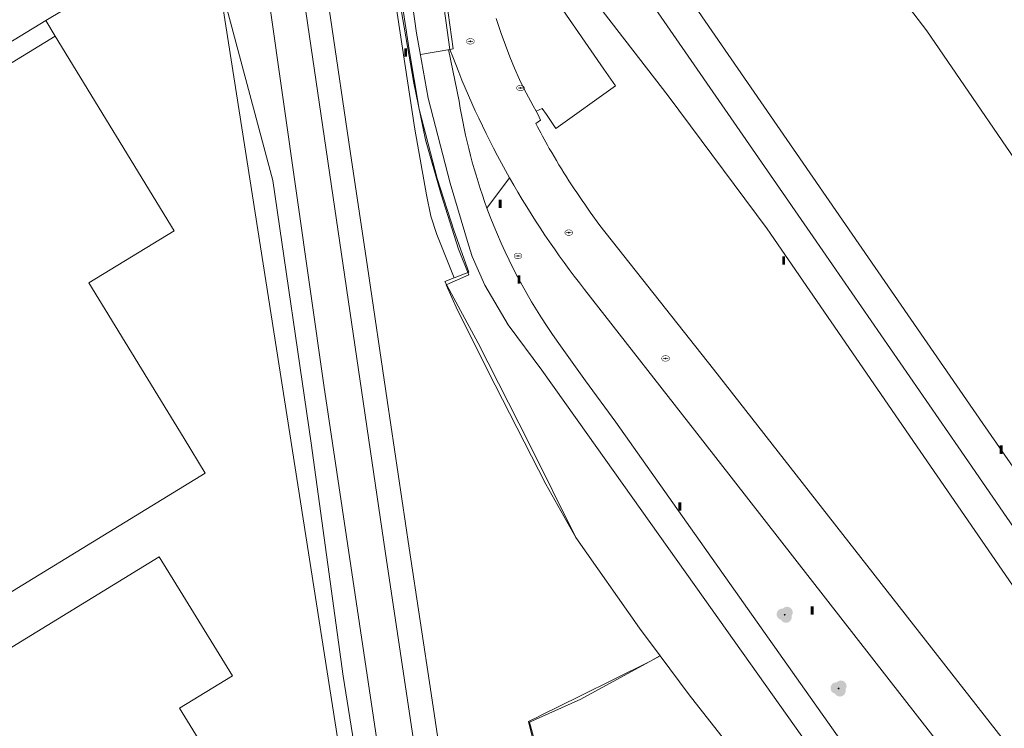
# Model space of a CAD drawing. Header units: metres. Extents: x 207155 to 208055, y 377332 to 379032.
# Tile 17 of 59: x 207554 to 207658, y 377791 to 377866. Entities that reach past the tile are written whole.
import ezdxf

# ---------------------------------------------------------------- set-up
doc = ezdxf.new("R2010")
doc.units = ezdxf.units.M
for name, color, linetype, lineweight in [('GB', 1, 'Continuous', 25), ('GBOR', 7, 'Continuous', 25), ('GKL', 52, 'Continuous', 25), ('GMV', 7, 'Continuous', 25), ('LSHD', 34, 'Continuous', 25), ('LSPR', 7, 'Continuous', 25), ('T13_Taludlijn', 72, 'Continuous', 18)]:
    doc.layers.add(name, color=color, linetype=linetype, lineweight=lineweight)
for name, color, linetype in [('PPAL', 232, 'Continuous'), ('PPUT', 232, 'Continuous'), ('PVGO', 62, 'Continuous')]:
    doc.layers.add(name, color=color, linetype=linetype)

# ---------------------------------------------------------------- blocks, each defined once
blk = doc.blocks.new('paal')
at = {"linetype": 'ByBlock', "lineweight": -2}
h = blk.add_hatch(color=0, dxfattribs=at)
h.dxf.hatch_style = 1
h.paths.add_polyline_path([(0.15, 0.8), (-0.15, 0.8), (-0.15, -0.1), (0, -0.1, -0.414214), (-0.1, 0, -1), (0.1, 0, -0.414214), (0, -0.1), (0.15, -0.1)])
at = {"linetype": 'ByBlock', "lineweight": -2, "true_color": 0x681648}
h = blk.add_hatch(color=219, dxfattribs=at)
h.dxf.hatch_style = 1
h.paths.add_polyline_path([(-0.1, 0, 1), (0.1, 0, 1)])
at = {"color": 0, "linetype": 'ByBlock', "lineweight": -2}
blk.add_attdef('PAAL', (0.5, 0.35), '', height=0.5, dxfattribs=at)
blk = doc.blocks.new('boom')
at = {"linetype": 'ByBlock', "lineweight": -2}
h = blk.add_hatch(color=0, dxfattribs=at)
h.dxf.hatch_style = 1
h.paths.add_polyline_path([(0.73, -0.11, 0.956633), (-0.2, 0.65, 0.937564), (-0.38, -0.54, 0.879525)])
h.paths.add_polyline_path([(-0.1, 0, -1), (0.1, 0, -1)], flags=16)
at = {"linetype": 'ByBlock', "lineweight": -2, "true_color": 0x4a641a}
h = blk.add_hatch(color=59, dxfattribs=at)
h.dxf.hatch_style = 1
h.paths.add_polyline_path([(0.1, 0, 1), (-0.1, 0, 1)])
at = {"color": 0, "linetype": 'ByBlock', "lineweight": -2}
blk.add_attdef('BOOM', (0.85, 0.35), '', height=0.5, dxfattribs=at)
blk = doc.blocks.new('put')
at = {"linetype": 'ByBlock', "lineweight": -2}
h = blk.add_hatch(color=0, dxfattribs=at)
h.dxf.hatch_style = 1
edge = h.paths.add_edge_path()
edge.add_spline(control_points=[(0.44, 0), (0.44, 0.04), (0.43, 0.09), (0.36, 0.2), (0.28, 0.26), (0.09, 0.32), (-0.02, 0.33), (-0.22, 0.29), (-0.31, 0.24), (-0.42, 0.12), (-0.44, 0.06), (-0.44, -0.06), (-0.42, -0.12), (-0.33, -0.22), (-0.28, -0.26), (-0.1, -0.33), (0.04, -0.33), (0.27, -0.27), (0.37, -0.2), (0.43, -0.08), (0.44, -0.04), (0.44, 0)], knot_values=[0, 0, 0, 0, 0.380029, 0.380029, 1.118666, 1.118666, 1.857303, 1.857303, 2.59594, 2.59594, 3.13294, 3.13294, 3.66994, 3.66994, 4.20694, 4.20694, 5.079565, 5.079565, 5.952189, 5.952189, 6.283185, 6.283185, 6.283185, 6.283185], degree=3, periodic=0)
edge = h.paths.add_edge_path(flags=16)
edge.add_ellipse((0, 0), major_axis=(0.392, 0), ratio=0.689655, start_angle=0, end_angle=360)
h = blk.add_hatch(color=0, dxfattribs=at)
h.dxf.hatch_style = 1
h.paths.add_polyline_path([(-0.1, 0, -0.096396), (-0.09, 0.04), (-0.25, 0.04, 1), (-0.25, -0.04), (-0.09, -0.04, -0.096396)])
at = {"linetype": 'ByBlock', "lineweight": -2, "true_color": 0x681648}
h = blk.add_hatch(color=219, dxfattribs=at)
h.dxf.hatch_style = 1
h.paths.add_polyline_path([(0.1, 0, 1), (-0.1, 0, 1)])
at = {"linetype": 'ByBlock', "lineweight": -2}
h = blk.add_hatch(color=0, dxfattribs=at)
h.dxf.hatch_style = 1
h.paths.add_polyline_path([(0.25, 0.04), (0.09, 0.04, -0.096396), (0.1, 0, -0.096396), (0.09, -0.04), (0.25, -0.04, 1)])
at = {"color": 0, "linetype": 'ByBlock', "lineweight": -2}
blk.add_attdef('PUT', (0.5, 0.35), '', height=0.5, dxfattribs=at)

msp = doc.modelspace()

# ---------------------------------------------------------------- linework, layer by layer
at = {"layer": 'GB', "linetype": 'Continuous', "lineweight": 13}
for points in [[(207560.775, 377868.061), (207556.933, 377865.72)], [(207509.243, 377836.656), (207556.933, 377865.72)], [(207557.932, 377864.081), (207507.688, 377833.325)], [(207557.932, 377864.081), (207570.529, 377843.502)], [(207570.529, 377843.502), (207561.509, 377838.005)], [(207561.509, 377838.005), (207571.575, 377821.523)], [(207571.575, 377821.523), (207573.804, 377817.873)], [(207573.804, 377817.873), (207542.575, 377798.758)], [(207545.19, 377794.486), (207568.937, 377809.009)], [(207568.937, 377809.009), (207571.421, 377804.976)], [(207571.421, 377804.976), (207576.677, 377796.442)], [(207576.677, 377796.442), (207571.1, 377793.007)], [(207571.1, 377793.007), (207578.783, 377780.533)]]:
    msp.add_lwpolyline(points, dxfattribs=at)
at = {"layer": 'GBOR', "linetype": 'Continuous', "lineweight": 13}
msp.add_lwpolyline([(207821.348, 377577.46), (207813.558, 377588.641), (207748.109, 377683.529), (207716.631, 377729.081), (207701.6, 377750.813), (207672.176, 377793.477), (207653.454, 377820.649), (207638.124, 377842.847), (207619.442, 377869.891), (207599.844, 377898.033)], dxfattribs=at)
at = {"layer": 'GKL', "linetype": 'Continuous', "lineweight": 13}
for points in [[(207595.382, 377862.646), (207589.365, 377902.404)], [(207596.448, 377856.371), (207595.382, 377862.646)], [(207598.357, 377849.019), (207596.448, 377856.371)], [(207600.146, 377843.45), (207598.357, 377849.019)], [(207601.692, 377839.127), (207600.146, 377843.45)]]:
    msp.add_lwpolyline(points, dxfattribs=at)
at = {"layer": 'GMV', "linetype": 'Continuous', "lineweight": 13}
for points in [[(207553.316, 378051.464), (207558.627, 378018.24), (207563.422, 377985.032), (207566.99, 377961.853), (207572.396, 377923.572), (207577.708, 377887.852), (207586.349, 377827.172), (207592.981, 377782.834), (207599.102, 377743.303), (207603.255, 377715.364), (207608.725, 377681.572), (207620.814, 377604.75), (207626.52, 377568.213), (207631.157, 377537.861), (207635.899, 377505.293), (207640.866, 377473.945), (207644.281, 377451.686), (207654.061, 377389.323), (207660.866, 377346.739), (207662.019, 377339.62)], [(207579.23, 378000.645), (207590.614, 377923.479), (207595.977, 377889.3), (207597.457, 377878.701), (207598.801, 377869.07), (207599.688, 377862.675), (207600.028, 377862.734), (207599.143, 377869.117), (207597.799, 377878.749), (207596.318, 377889.351), (207590.955, 377923.531), (207579.571, 378000.695)], [(207586.715, 377928.733), (207589.431, 377907.673), (207591.657, 377895.674), (207592.949, 377886.17), (207594.194, 377878.546), (207596.168, 377864.38), (207596.504, 377862.458), (207597.371, 377857.507), (207599.701, 377848.544), (207601.656, 377841.998), (207602.025, 377840.762), (207603.393, 377837.744)], [(207600.153, 377838.524), (207598.292, 377843.123), (207597.678, 377845.053), (207597.195, 377847.302), (207595.98, 377854.233), (207590.444, 377890.618), (207589.374, 377898.142), (207589.365, 377902.404)], [(207603.857, 377882.268), (207622.772, 377857.775)], [(207605.015, 377876.498), (207615.979, 377860.57)], [(207575.139, 377870.603), (207589.25, 377780.703)], [(207599.215, 377719.948), (207594.541, 377748.657), (207595.162, 377754.095), (207588.388, 377796.395), (207585.01, 377821.036), (207580.962, 377848.811), (207575.139, 377870.603)], [(207624.958, 377868.209), (207656.065, 377823.115)], [(207556.933, 377865.72), (207557.932, 377864.081)], [(207605.112, 377864.366), (207604.574, 377865.947)], [(207605.56, 377863.13), (207605.112, 377864.366)], [(207596.562, 377862.127), (207599.688, 377862.675)], [(207599.544, 377862.649), (207600.66, 377857.201)], [(207599.988, 377861.9), (207599.689, 377862.669)], [(207606.03, 377861.903), (207605.56, 377863.13)], [(207606.529, 377860.687), (207606.03, 377861.903)], [(207607.065, 377859.486), (207606.529, 377860.687)], [(207615.979, 377860.57), (207617.209, 377858.823)], [(207607.513, 377858.553), (207607.065, 377859.486)], [(207607.987, 377857.632), (207607.513, 377858.553)], [(207617.209, 377858.823), (207610.881, 377854.306)], [(207608.484, 377856.724), (207607.987, 377857.632)], [(207622.772, 377857.775), (207633.257, 377843.697)], [(207608.822, 377856.13), (207608.484, 377856.724)], [(207609.435, 377856.429), (207608.822, 377856.13)], [(207609.906, 377855.791), (207609.435, 377856.429)], [(207608.822, 377856.13), (207609, 377855.826)], [(207609, 377855.826), (207609.281, 377855.178)], [(207610.881, 377854.306), (207609.906, 377855.791)], [(207609.281, 377855.178), (207608.769, 377854.838)], [(207605.995, 377849.106), (207603.609, 377845.894)], [(207614.535, 377845.479), (207615.543, 377844.058)], [(207615.543, 377844.058), (207627.566, 377828.852)], [(207633.257, 377843.697), (207649.447, 377820.196)], [(207600.153, 377838.524), (207601.692, 377839.127)], [(207600.153, 377838.524), (207599.154, 377838.133)], [(207599.154, 377838.133), (207602.678, 377831.614)], [(207605.833, 377833.555), (207603.393, 377837.744)], [(207626.438, 377821.288), (207613.926, 377837.302)], [(207609.416, 377828.751), (207605.833, 377833.555)], [(207602.678, 377831.614), (207608.041, 377821.074)], [(207611.036, 377831.824), (207614.017, 377827.649)], [(207614.261, 377821.932), (207609.416, 377828.751)], [(207627.566, 377828.852), (207717.256, 377714.233)], [(207614.017, 377827.649), (207617.224, 377823.258)], [(207617.224, 377823.258), (207653.604, 377771.855)], [(207656.065, 377823.115), (207670.198, 377802.768)], [(207608.041, 377821.074), (207612.992, 377811.063)], [(207627.412, 377803.424), (207614.261, 377821.932)], [(207715.634, 377706.919), (207626.438, 377821.288)], [(207649.447, 377820.196), (207701.871, 377744.148)], [(207612.992, 377811.063), (207619.736, 377801.489)], [(207640.958, 377784.36), (207627.412, 377803.424)], [(207619.736, 377801.489), (207621.918, 377798.556)], [(207621.837, 377798.514), (207620.85, 377797.952)], [(207621.918, 377798.556), (207621.837, 377798.514)], [(207621.918, 377798.556), (207624.984, 377794.434)], [(207607.99, 377791.597), (207608.214, 377791.708), (207608.967, 377792.08), (207609.348, 377792.268), (207609.326, 377792.282), (207613.425, 377794.283), (207620.85, 377797.952)], [(207624.984, 377794.434), (207644.5, 377769.631)], [(207607.99, 377791.597), (207614.561, 377764.95)]]:
    msp.add_lwpolyline(points, dxfattribs=at)
for points in [[(207605.995, 377849.106, -0.0380372), (207599.988, 377861.9)], [(207600.66, 377857.201, 0.048802), (207603.609, 377845.894)], [(207608.769, 377854.838, 0.0095774), (207610.202, 377852.212)], [(207610.202, 377852.212, 0.0263623), (207614.535, 377845.479)], [(207613.926, 377837.302, -0.0382457), (207605.995, 377849.106)], [(207603.609, 377845.894, 0.0665778), (207611.036, 377831.824)]]:
    msp.add_lwpolyline(points, format="xyb", dxfattribs=at)
at = {"layer": 'LSHD', "linetype": 'Continuous', "lineweight": 13}
for points in [[(207565.651, 378053.289), (207578.189, 377972.664), (207589.365, 377902.404), (207595.382, 377862.646), (207596.448, 377856.371), (207598.357, 377849.019), (207600.146, 377843.45), (207601.692, 377839.127), (207600.153, 377838.524), (207599.154, 377838.133), (207602.678, 377831.614), (207608.041, 377821.074), (207612.992, 377811.063), (207619.736, 377801.489), (207621.918, 377798.556)], [(207611.749, 377701.781), (207609.81, 377714.243), (207607.78, 377727.445), (207605.908, 377739.508), (207603.944, 377752.871), (207602.008, 377766.02), (207599.954, 377779.48), (207597.698, 377794.561), (207595.383, 377809.944), (207593.068, 377825.575), (207590.955, 377839.69), (207589.146, 377851.931), (207587.044, 377866.024), (207585.027, 377879.414), (207583.194, 377892.105), (207581.208, 377905.602), (207579.783, 377915.26), (207574.504, 377951.248), (207572.268, 377966.465), (207569.948, 377982.335), (207567.121, 378001.553), (207564.263, 378020.915), (207562.109, 378035.722), (207559.621, 378052.576)], [(207581.73, 377951.097), (207583.681, 377939.037), (207584.765, 377933.072), (207589.365, 377902.404), (207590.312, 377894.63), (207591.866, 377885.706), (207593.162, 377876.845), (207594.349, 377867.917), (207595.869, 377859.101), (207597.122, 377853.12), (207598.769, 377847.324), (207600.595, 377841.562), (207601.7, 377838.844), (207599.291, 377837.783), (207600.499, 377835.121), (207604.485, 377827.172), (207609.831, 377816.713), (207612.992, 377811.063), (207619.736, 377801.489), (207621.918, 377798.556)], [(207607.393, 377676.98), (207605.118, 377691.861), (207599.215, 377719.948), (207595.901, 377737.807), (207594.843, 377744.253), (207592.974, 377757.025), (207589.25, 377780.703), (207575.139, 377870.603), (207568.26, 377918.637)], [(207621.918, 377798.556), (207613.531, 377793.962), (207608.121, 377791.558), (207609.03, 377788.176), (207614.624, 377764.97), (207615.999, 377755.967), (207618.854, 377737.925), (207621.175, 377723.101), (207622.986, 377711.684), (207623.528, 377708.112), (207632.107, 377709.449), (207637.632, 377710.288), (207643.331, 377711.174), (207645.067, 377701.667)]]:
    msp.add_lwpolyline(points, dxfattribs=at)
at = {"layer": 'LSPR', "linetype": 'Continuous', "lineweight": 13}
msp.add_lwpolyline([(207557.257, 378052.047), (207571.161, 377956.538), (207578.529, 377907.021), (207592.883, 377809.38), (207598.955, 377768.969), (207624.174, 377605.548), (207632.789, 377551.172), (207665.49, 377341.78)], dxfattribs=at)
at = {"layer": 'T13_Taludlijn'}
msp.add_lwpolyline([(207618.601, 377910.565), (207644.731, 377871.733), (207650.131, 377864.655), (207701.319, 377789.916), (207719.841, 377762.734)], dxfattribs=at)

# ---------------------------------------------------------------- block references
at = {"layer": 'PPAL', "linetype": 'Continuous', "lineweight": 13}
for p in [(207595, 377862), (207605, 377846), (207635, 377840), (207607, 377838), (207658, 377820), (207624, 377814), (207638, 377803)]:
    msp.add_blockref('paal', p, dxfattribs=at)
at = {"layer": 'PPUT', "linetype": 'Continuous', "lineweight": 13}
for p in [(207601.85, 377863.53), (207607.159, 377858.598), (207612.265, 377843.305), (207606.89, 377840.84), (207622.5, 377830)]:
    msp.add_blockref('put', p, dxfattribs=at)
at = {"layer": 'PVGO', "linetype": 'Continuous', "lineweight": 13}
for p in [(207635.1, 377802.9), (207640.8, 377795.1)]:
    msp.add_blockref('boom', p, dxfattribs=at)

doc.saveas('drawing.dxf')
